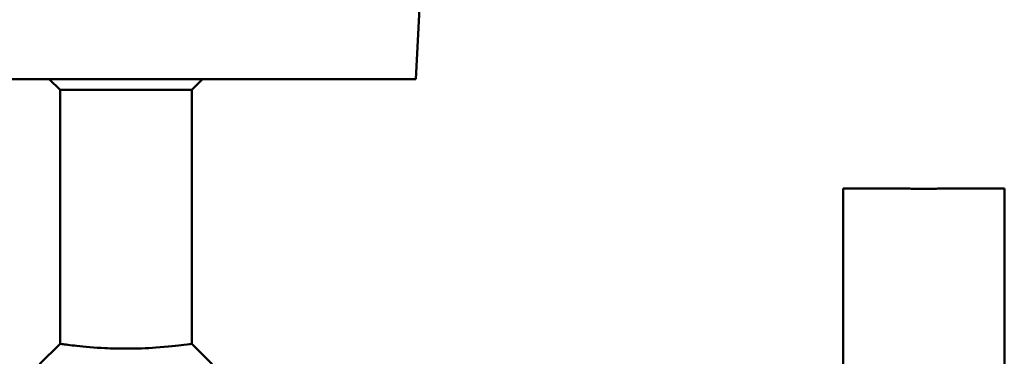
# Model space of a CAD drawing. Header units: millimetres. Extents: x 97 to 347, y 34 to 396.
# Tile 8 of 10: x 207 to 342, y 261 to 307. Entities that reach past the tile are written whole.
import ezdxf

# ---------------------------------------------------------------- set-up
doc = ezdxf.new("R2010")
doc.units = ezdxf.units.MM
doc.layers.add('Visible (ISO)', color=7, linetype='Continuous', lineweight=50)

msp = doc.modelspace()

# ---------------------------------------------------------------- linework, layer by layer
at = {"layer": 'Visible (ISO)'}
for p, q in [((261.45, 299.12), (262.09, 311.2)), ((261.45, 299.12), (182.24, 299.12)), ((212.85, 297.65), (211.38, 299.12)), ((230.85, 297.65), (232.32, 299.12)), ((230.85, 297.65), (212.85, 297.65)), ((212.85, 262.92), (212.85, 297.65)), ((230.85, 262.92), (230.85, 297.65)), ((319.85, 34.15), (319.85, 284.15)), ((319.85, 284.15), (327.85, 284.15)), ((333.85, 284.15), (341.85, 284.15)), ((341.85, 34.15), (341.85, 284.15)), ((210.04, 260.15), (212.85, 262.92)), ((230.85, 262.92), (233.65, 260.15))]:
    msp.add_line(p, q, dxfattribs=at)
for points, knots in [([(333.85, 284.15), (333.85, 284.15), (333.77, 284.15), (333.46, 284.14), (333.23, 284.14), (332.7, 284.13), (332.36, 284.12), (331.62, 284.12), (331.22, 284.11), (330.47, 284.11), (330.07, 284.12), (329.33, 284.12), (328.99, 284.13), (328.46, 284.14), (328.23, 284.14), (327.92, 284.15), (327.85, 284.15), (327.85, 284.15)], [0.4520426, 0.4520426, 0.4520426, 0.4520426, 0.5650533, 0.5650533, 0.678064, 0.678064, 0.7910746, 0.7910746, 0.9040853, 0.9040853, 1.017096, 1.017096, 1.1301066, 1.1301066, 1.2431173, 1.2431173, 1.3561279, 1.3561279, 1.3561279, 1.3561279]), ([(221.85, 262.25), (220.88, 262.25), (219.91, 262.27), (217.52, 262.39), (216.19, 262.51), (214.2, 262.73), (213.5, 262.83), (212.94, 262.91), (212.85, 262.92), (212.85, 262.92)], [0, 0, 0, 0, 0.379221, 0.379221, 0.985975, 0.985975, 1.546356, 1.546356, 1.846927, 1.846927, 1.846927, 1.846927]), ([(230.85, 262.92), (230.84, 262.92), (230.47, 262.86), (228.9, 262.66), (227.55, 262.5), (224.68, 262.3), (223.27, 262.25), (221.85, 262.25)], [5.540747, 5.540747, 5.540747, 5.540747, 6.124671, 6.124671, 6.831558, 6.831558, 7.387673, 7.387673, 7.387673, 7.387673])]:
    msp.add_open_spline(points, degree=3, knots=knots, dxfattribs=at)

doc.saveas('drawing.dxf')
